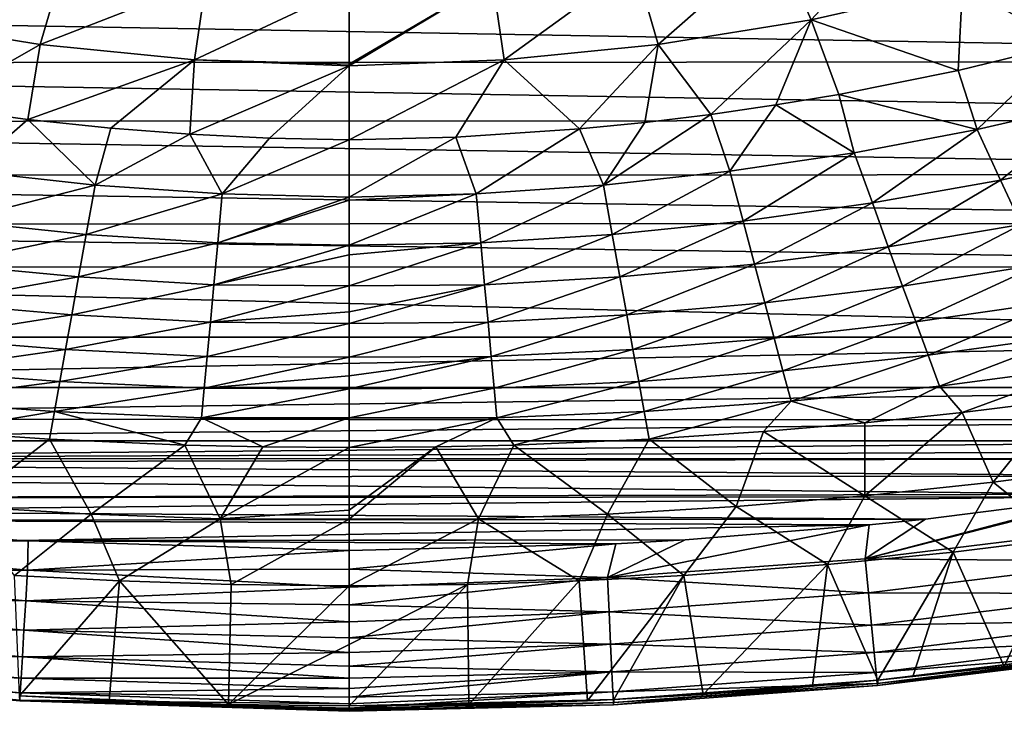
# Model space of a CAD drawing. Header units: metres. Extents: x -26 to 26, y -167 to 32.
# Tile 4 of 237: x -3.01 to 5.99, y -166.65 to -160.32. Entities that reach past the tile are written whole.
import ezdxf

# ---------------------------------------------------------------- set-up
doc = ezdxf.new("R2010")
doc.units = ezdxf.units.M
doc.layers.add('solid_12_411_043_XXX', color=7, linetype='CONTINUOUS')

msp = doc.modelspace()

# ---------------------------------------------------------------- linework, layer by layer
at = {"layer": 'solid_12_411_043_XXX'}
for points in [[(3.90339, -159.599915, 120.403755), (5.17599, -159.293365, 120.406731), (4.223139, -160.322296, 120.909378)], [(5.17599, -159.293365, 120.406731), (5.604068, -160.010162, 120.908348), (4.223139, -160.322296, 120.909378)], [(2.61246, -159.821442, 120.40094), (3.90339, -159.599915, 120.403755), (2.824986, -160.547958, 120.909393)], [(3.90339, -159.599915, 120.403755), (4.223139, -160.322296, 120.909378), (2.824986, -160.547958, 120.909393)], [(5.604068, -160.010162, 120.908348), (6.964792, -159.620514, 120.906464), (6.548599, -160.545883, 121.474243)], [(-2.824928, -160.547867, 120.909325), (-4.223043, -160.322159, 120.909271), (-2.612403, -159.821365, 120.400887)], [(-2.824928, -160.547867, 120.909325), (-2.612403, -159.821365, 120.400887), (-1.309413, -159.958572, 120.399536)], [(1.30945, -159.958618, 120.399559), (2.61246, -159.821442, 120.40094), (1.415546, -160.688217, 120.909485)], [(2.61246, -159.821442, 120.40094), (2.824986, -160.547958, 120.909393), (1.415546, -160.688217, 120.909485)], [(-1.41551, -160.688171, 120.909447), (-2.824928, -160.547867, 120.909325), (-1.309413, -159.958572, 120.399536)], [(-1.41551, -160.688171, 120.909447), (-1.309413, -159.958572, 120.399536), (0.000014, -160.023956, 120.410576)], [(-1.41551, -160.688171, 120.909447), (0.000014, -160.023956, 120.410576), (0.000012, -160.727982, 120.901947)], [(1.30945, -159.958618, 120.399559), (1.415546, -160.688217, 120.909485), (0.000012, -160.743118, 120.913383)], [(1.30945, -159.958618, 120.399559), (0.000012, -160.743118, 120.913383), (0.000012, -160.727982, 120.901947)], [(0.000014, -160.023956, 120.410576), (1.30945, -159.958618, 120.399559), (0.000012, -160.727982, 120.901947)], [(4.223139, -160.322296, 120.909378), (5.604068, -160.010162, 120.908348), (5.565958, -160.785568, 121.477676)], [(5.604068, -160.010162, 120.908348), (6.548599, -160.545883, 121.474243), (5.565958, -160.785568, 121.477676)], [(-15.781157, -160.150558, 137.548279), (15.378854, -160.705658, 137.548279), (15.788014, -160.140472, 137.548279)], [(-15.781157, -160.150558, 137.548279), (-15.368429, -160.718964, 137.548279), (15.378854, -160.705658, 137.548279)], [(-2.824928, -160.547867, 120.909325), (-3.819312, -161.114609, 121.481194), (-4.223043, -160.322159, 120.909271)], [(2.824986, -160.547958, 120.909393), (4.223139, -160.322296, 120.909378), (3.30589, -161.187927, 121.482307)], [(4.223139, -160.322296, 120.909378), (3.897742, -161.102249, 121.481529), (3.30589, -161.187927, 121.482307)], [(4.223139, -160.322296, 120.909378), (4.475333, -161.005539, 121.480461), (3.897742, -161.102249, 121.481529)], [(4.223139, -160.322296, 120.909378), (5.565958, -160.785568, 121.477676), (4.475333, -161.005539, 121.480461)], [(-2.824928, -160.547867, 120.909325), (-2.939089, -161.234848, 121.482277), (-3.819312, -161.114609, 121.481194)], [(-1.41551, -160.688171, 120.909447), (-2.939089, -161.234848, 121.482277), (-2.824928, -160.547867, 120.909325)], [(1.415546, -160.688217, 120.909485), (2.824986, -160.547958, 120.909393), (2.10575, -161.321182, 121.483139)], [(2.824986, -160.547958, 120.909393), (2.703053, -161.261673, 121.482819), (2.10575, -161.321182, 121.483139)], [(2.824986, -160.547958, 120.909393), (3.30589, -161.187927, 121.482307), (2.703053, -161.261673, 121.482819)], [(5.738017, -161.326767, 122.03743), (5.565958, -160.785568, 121.477676), (6.548599, -160.545883, 121.474243)], [(6.852204, -161.070114, 122.025726), (5.738017, -161.326767, 122.03743), (6.548599, -160.545883, 121.474243)], [(-15.368429, -160.718964, 137.548279), (14.935404, -161.241211, 137.548279), (15.378854, -160.705658, 137.548279)], [(-15.368429, -160.718964, 137.548279), (-14.92339, -161.254868, 137.548279), (14.935404, -161.241211, 137.548279)], [(-1.41551, -160.688171, 120.909447), (-2.179924, -161.31459, 121.482864), (-2.939089, -161.234848, 121.482277)], [(-1.41551, -160.688171, 120.909447), (-1.458142, -161.370239, 121.483521), (-2.179924, -161.31459, 121.482864)], [(-1.41551, -160.688171, 120.909447), (0.000012, -160.743118, 120.913383), (-1.458142, -161.370239, 121.483521)], [(0.000012, -160.743118, 120.913383), (-0.728182, -161.406586, 121.484657), (-1.458142, -161.370239, 121.483521)], [(-1.41551, -160.688171, 120.909447), (0.000012, -160.727982, 120.901947), (0.000012, -160.743118, 120.913383)], [(0.000012, -160.743118, 120.913383), (0.000024, -161.41951, 121.485252), (-0.728182, -161.406586, 121.484657)], [(0.000012, -160.743118, 120.913383), (1.415546, -160.688217, 120.909485), (0.000024, -161.41951, 121.485252)], [(1.415546, -160.688217, 120.909485), (0.97366, -161.396347, 121.484283), (0.000024, -161.41951, 121.485252)], [(1.415546, -160.688217, 120.909485), (2.10575, -161.321182, 121.483139), (0.97366, -161.396347, 121.484283)], [(5.738017, -161.326767, 122.03743), (4.475333, -161.005539, 121.480461), (5.565958, -160.785568, 121.477676)], [(4.614476, -161.540131, 122.046684), (3.897742, -161.102249, 121.481529), (4.475333, -161.005539, 121.480461)], [(5.738017, -161.326767, 122.03743), (4.614476, -161.540131, 122.046684), (4.475333, -161.005539, 121.480461)], [(3.480088, -161.708939, 122.053085), (3.30589, -161.187927, 121.482307), (3.897742, -161.102249, 121.481529)], [(4.614476, -161.540131, 122.046684), (3.480088, -161.708939, 122.053085), (3.897742, -161.102249, 121.481529)], [(5.952798, -161.789597, 122.670326), (5.738017, -161.326767, 122.03743), (6.852204, -161.070114, 122.025726)], [(7.11623, -161.538956, 122.652016), (5.952798, -161.789597, 122.670326), (6.852204, -161.070114, 122.025726)], [(-3.480036, -161.708862, 122.052994), (-3.819312, -161.114609, 121.481194), (-2.939089, -161.234848, 121.482277)], [(2.323503, -161.835388, 122.056885), (2.703053, -161.261673, 121.482819), (3.30589, -161.187927, 121.482307)], [(3.480088, -161.708939, 122.053085), (2.323503, -161.835388, 122.056885), (3.30589, -161.187927, 121.482307)], [(-14.92339, -161.254868, 137.548279), (14.466991, -161.737305, 137.548279), (14.935404, -161.241211, 137.548279)], [(-14.92339, -161.254868, 137.548279), (-14.456619, -161.747665, 137.548279), (14.466991, -161.737305, 137.548279)], [(-2.323461, -161.835327, 122.056824), (-3.480036, -161.708862, 122.052994), (-2.939089, -161.234848, 121.482277)], [(-2.323461, -161.835327, 122.056824), (-2.939089, -161.234848, 121.482277), (-2.179924, -161.31459, 121.482864)], [(2.323503, -161.835388, 122.056885), (2.10575, -161.321182, 121.483139), (2.703053, -161.261673, 121.482819)], [(-2.323461, -161.835327, 122.056824), (-2.179924, -161.31459, 121.482864), (-1.458142, -161.370239, 121.483521)], [(-1.161079, -161.914612, 122.059174), (-2.323461, -161.835327, 122.056824), (-1.458142, -161.370239, 121.483521)], [(-1.161079, -161.914612, 122.059174), (-1.458142, -161.370239, 121.483521), (-0.728182, -161.406586, 121.484657)], [(1.161113, -161.914642, 122.059204), (0.97366, -161.396347, 121.484283), (2.10575, -161.321182, 121.483139)], [(2.323503, -161.835388, 122.056885), (1.161113, -161.914642, 122.059204), (2.10575, -161.321182, 121.483139)], [(4.781411, -161.99826, 122.684692), (4.614476, -161.540131, 122.046684), (5.738017, -161.326767, 122.03743)], [(5.952798, -161.789597, 122.670326), (4.781411, -161.99826, 122.684692), (5.738017, -161.326767, 122.03743)], [(-1.161079, -161.914612, 122.059174), (-0.728182, -161.406586, 121.484657), (0.000024, -161.41951, 121.485252)], [(0.000011, -161.94371, 122.060905), (-1.161079, -161.914612, 122.059174), (0.000024, -161.41951, 121.485252)], [(0.97366, -161.396347, 121.484283), (0.000011, -161.94371, 122.060905), (0.000024, -161.41951, 121.485252)], [(1.161113, -161.914642, 122.059204), (0.000011, -161.94371, 122.060905), (0.97366, -161.396347, 121.484283)], [(3.600783, -162.163132, 122.69487), (3.480088, -161.708939, 122.053085), (4.614476, -161.540131, 122.046684)], [(4.781411, -161.99826, 122.684692), (3.600783, -162.163132, 122.69487), (4.614476, -161.540131, 122.046684)], [(6.141452, -162.196289, 123.34935), (5.952798, -161.789597, 122.670326), (7.11623, -161.538956, 122.652016)], [(-3.600736, -162.163071, 122.694778), (-3.480036, -161.708862, 122.052994), (-2.323461, -161.835327, 122.056824)], [(2.40388, -162.285812, 122.701225), (2.323503, -161.835388, 122.056885), (3.480088, -161.708939, 122.053085)], [(3.600783, -162.163132, 122.69487), (2.40388, -162.285812, 122.701225), (3.480088, -161.708939, 122.053085)], [(-14.456619, -161.747665, 137.548279), (13.983458, -162.185944, 137.548279), (14.466991, -161.737305, 137.548279)], [(-14.456619, -161.747665, 137.548279), (-13.97545, -162.192871, 137.548279), (13.983458, -162.185944, 137.548279)], [(4.927265, -162.398438, 123.365891), (4.781411, -161.99826, 122.684692), (5.952798, -161.789597, 122.670326)], [(6.141452, -162.196289, 123.34935), (4.927265, -162.398438, 123.365891), (5.952798, -161.789597, 122.670326)], [(-2.403841, -162.285782, 122.701164), (-3.600736, -162.163071, 122.694778), (-2.323461, -161.835327, 122.056824)], [(-2.403841, -162.285782, 122.701164), (-2.323461, -161.835327, 122.056824), (-1.161079, -161.914612, 122.059174)], [(-1.201817, -162.362305, 122.704956), (-2.403841, -162.285782, 122.701164), (-1.161079, -161.914612, 122.059174)], [(-1.201817, -162.362305, 122.704956), (-1.161079, -161.914612, 122.059174), (0.000011, -161.94371, 122.060905)], [(1.161113, -161.914642, 122.059204), (0.000011, -161.972351, 122.097542), (0.000011, -161.94371, 122.060905)], [(1.161113, -161.914642, 122.059204), (0.000013, -162.383911, 122.697304), (0.000011, -161.972351, 122.097542)], [(1.201851, -162.36232, 122.704987), (0.000013, -162.383911, 122.697304), (1.161113, -161.914642, 122.059204)], [(1.201851, -162.36232, 122.704987), (1.161113, -161.914642, 122.059204), (2.323503, -161.835388, 122.056885)], [(2.40388, -162.285812, 122.701225), (1.201851, -162.36232, 122.704987), (2.323503, -161.835388, 122.056885)], [(-1.201817, -162.362305, 122.704956), (0.000011, -161.94371, 122.060905), (0.000011, -161.972351, 122.097542)], [(0.000013, -162.383911, 122.697304), (-1.201817, -162.362305, 122.704956), (0.000011, -161.972351, 122.097542)], [(3.705638, -162.557495, 123.377846), (3.600783, -162.163132, 122.69487), (4.781411, -161.99826, 122.684692)], [(4.927265, -162.398438, 123.365891), (3.705638, -162.557495, 123.377846), (4.781411, -161.99826, 122.684692)], [(-3.705595, -162.557449, 123.377769), (-3.600736, -162.163071, 122.694778), (-2.403841, -162.285782, 122.701164)], [(2.473707, -162.6745, 123.385826), (2.40388, -162.285812, 122.701225), (3.600783, -162.163132, 122.69487)], [(3.705638, -162.557495, 123.377846), (2.473707, -162.6745, 123.385826), (3.600783, -162.163132, 122.69487)], [(-13.97545, -162.192871, 137.548279), (13.494176, -162.582123, 137.548279), (13.983458, -162.185944, 137.548279)], [(-13.97545, -162.192871, 137.548279), (-13.488328, -162.586487, 137.548279), (13.494176, -162.582123, 137.548279)], [(5.058289, -162.757675, 124.072762), (4.927265, -162.398438, 123.365891), (6.141452, -162.196289, 123.34935)], [(6.311348, -162.562363, 124.056335), (5.058289, -162.757675, 124.072762), (6.141452, -162.196289, 123.34935)], [(-2.47367, -162.674469, 123.385773), (-3.705595, -162.557449, 123.377769), (-2.403841, -162.285782, 122.701164)], [(-2.47367, -162.674469, 123.385773), (-2.403841, -162.285782, 122.701164), (-1.201817, -162.362305, 122.704956)], [(-1.237296, -162.74678, 123.390717), (-2.47367, -162.674469, 123.385773), (-1.201817, -162.362305, 122.704956)], [(-1.237296, -162.74678, 123.390717), (-1.201817, -162.362305, 122.704956), (0.000013, -162.383911, 122.697304)], [(1.201851, -162.36232, 122.704987), (0.000014, -162.472626, 122.845039), (0.000013, -162.383911, 122.697304)], [(1.201851, -162.36232, 122.704987), (0.000015, -162.755554, 123.36026), (0.000014, -162.472626, 122.845039)], [(1.23733, -162.746796, 123.390739), (0.000015, -162.755554, 123.36026), (1.201851, -162.36232, 122.704987)], [(1.23733, -162.746796, 123.390739), (1.201851, -162.36232, 122.704987), (2.40388, -162.285812, 122.701225)], [(2.473707, -162.6745, 123.385826), (1.23733, -162.746796, 123.390739), (2.40388, -162.285812, 122.701225)], [(-1.237296, -162.74678, 123.390717), (0.000013, -162.383911, 122.697304), (0.000014, -162.472626, 122.845039)], [(3.799503, -162.910416, 124.084885), (3.705638, -162.557495, 123.377846), (4.927265, -162.398438, 123.365891)], [(5.058289, -162.757675, 124.072762), (3.799503, -162.910416, 124.084885), (4.927265, -162.398438, 123.365891)], [(0.000015, -162.755554, 123.36026), (-1.237296, -162.74678, 123.390717), (0.000014, -162.472626, 122.845039)], [(-13.488328, -162.586487, 137.548279), (12.510643, -163.22406, 137.548279), (13.494176, -162.582123, 137.548279)], [(-13.488328, -162.586487, 137.548279), (-12.509404, -163.224731, 137.548279), (12.510643, -163.22406, 137.548279)], [(-3.799463, -162.910385, 124.084816), (-3.705595, -162.557449, 123.377769), (-2.47367, -162.674469, 123.385773)], [(2.536281, -163.021118, 124.093498), (2.473707, -162.6745, 123.385826), (3.705638, -162.557495, 123.377846)], [(3.799503, -162.910416, 124.084885), (2.536281, -163.021118, 124.093498), (3.705638, -162.557495, 123.377846)], [(5.17863, -163.086655, 124.795837), (5.058289, -162.757675, 124.072762), (6.311348, -162.562363, 124.056335)], [(6.467798, -162.897903, 124.780998), (5.17863, -163.086655, 124.795837), (6.311348, -162.562363, 124.056335)], [(-2.536245, -163.021103, 124.09346), (-3.799463, -162.910385, 124.084816), (-2.47367, -162.674469, 123.385773)], [(-2.536245, -163.021103, 124.09346), (-2.47367, -162.674469, 123.385773), (-1.237296, -162.74678, 123.390717)], [(1.269212, -163.088699, 124.099068), (1.23733, -162.746796, 123.390739), (2.473707, -162.6745, 123.385826)], [(2.536281, -163.021118, 124.093498), (1.269212, -163.088699, 124.099068), (2.473707, -162.6745, 123.385826)], [(-1.269179, -163.088699, 124.099045), (-2.536245, -163.021103, 124.09346), (-1.237296, -162.74678, 123.390717)], [(-1.269179, -163.088699, 124.099045), (-1.237296, -162.74678, 123.390717), (0.000015, -162.755554, 123.36026)], [(-1.269179, -163.088699, 124.099045), (0.000015, -162.755554, 123.36026), (0.000016, -162.993423, 123.843666)], [(1.23733, -162.746796, 123.390739), (0.000016, -162.993423, 123.843666), (0.000015, -162.755554, 123.36026)], [(1.23733, -162.746796, 123.390739), (0.000017, -163.099548, 124.07338), (0.000016, -162.993423, 123.843666)], [(1.269212, -163.088699, 124.099068), (0.000017, -163.099548, 124.07338), (1.23733, -162.746796, 123.390739)], [(3.885307, -163.233307, 124.806992), (3.799503, -162.910416, 124.084885), (5.058289, -162.757675, 124.072762)], [(5.17863, -163.086655, 124.795837), (3.885307, -163.233307, 124.806992), (5.058289, -162.757675, 124.072762)], [(5.2908, -163.391312, 125.531303), (5.17863, -163.086655, 124.795837), (6.467798, -162.897903, 124.780998)], [(6.614265, -163.208466, 125.519096), (5.2908, -163.391312, 125.531303), (6.467798, -162.897903, 124.780998)], [(-3.885269, -163.233292, 124.806938), (-3.799463, -162.910385, 124.084816), (-2.536245, -163.021103, 124.09346)], [(0.000017, -163.099548, 124.07338), (-1.269179, -163.088699, 124.099045), (0.000016, -162.993423, 123.843666)], [(2.593462, -163.337952, 124.815323), (2.536281, -163.021118, 124.093498), (3.799503, -162.910416, 124.084885)], [(3.885307, -163.233307, 124.806992), (2.593462, -163.337952, 124.815323), (3.799503, -162.910416, 124.084885)], [(-2.593426, -163.337936, 124.815292), (-3.885269, -163.233292, 124.806938), (-2.536245, -163.021103, 124.09346)], [(-2.593426, -163.337936, 124.815292), (-2.536245, -163.021103, 124.09346), (-1.269179, -163.088699, 124.099045)], [(1.298398, -163.401047, 124.820892), (1.269212, -163.088699, 124.099068), (2.536281, -163.021118, 124.093498)], [(2.593462, -163.337952, 124.815323), (1.298398, -163.401047, 124.820892), (2.536281, -163.021118, 124.093498)], [(-1.298365, -163.401031, 124.820869), (-2.593426, -163.337936, 124.815292), (-1.269179, -163.088699, 124.099045)], [(-1.298365, -163.401031, 124.820869), (-1.269179, -163.088699, 124.099045), (0.000017, -163.099548, 124.07338)], [(-1.298365, -163.401031, 124.820869), (0.000017, -163.099548, 124.07338), (0.000018, -163.406799, 124.784592)], [(1.269212, -163.088699, 124.099068), (0.000018, -163.406799, 124.784592), (0.000017, -163.099548, 124.07338)], [(1.298398, -163.401047, 124.820892), (0.000018, -163.406799, 124.784592), (1.269212, -163.088699, 124.099068)], [(3.964628, -163.532608, 125.540627), (3.885307, -163.233307, 124.806992), (5.17863, -163.086655, 124.795837)], [(5.2908, -163.391312, 125.531303), (3.964628, -163.532608, 125.540627), (5.17863, -163.086655, 124.795837)], [(-12.509404, -163.224731, 137.548279), (-11.524934, -163.685471, 137.548279), (12.510643, -163.22406, 137.548279)], [(11.524964, -163.685471, 137.548279), (12.510643, -163.22406, 137.548279), (-11.524934, -163.685471, 137.548279)], [(-3.964592, -163.532593, 125.540596), (-3.885269, -163.233292, 124.806938), (-2.593426, -163.337936, 124.815292)], [(2.646147, -163.632141, 125.547745), (2.593462, -163.337952, 124.815323), (3.885307, -163.233307, 124.806992)], [(3.964628, -163.532608, 125.540627), (2.646147, -163.632141, 125.547745), (3.885307, -163.233307, 124.806992)], [(5.395361, -163.672546, 126.276192), (5.2908, -163.391312, 125.531303), (6.614265, -163.208466, 125.519096)], [(6.751486, -163.494476, 126.267921), (5.395361, -163.672546, 126.276192), (6.614265, -163.208466, 125.519096)], [(-2.646113, -163.632141, 125.547722), (-3.964592, -163.532593, 125.540596), (-2.593426, -163.337936, 124.815292)], [(-2.646113, -163.632141, 125.547722), (-2.593426, -163.337936, 124.815292), (-1.298365, -163.401031, 124.820869)], [(1.325293, -163.691605, 125.552536), (1.298398, -163.401047, 124.820892), (2.593462, -163.337952, 124.815323)], [(2.646147, -163.632141, 125.547745), (1.325293, -163.691605, 125.552536), (2.593462, -163.337952, 124.815323)], [(-1.32526, -163.691605, 125.552521), (-2.646113, -163.632141, 125.547722), (-1.298365, -163.401031, 124.820869)], [(-1.32526, -163.691605, 125.552521), (-1.298365, -163.401031, 124.820869), (0.000018, -163.406799, 124.784592)], [(-1.32526, -163.691605, 125.552521), (0.000018, -163.406799, 124.784592), (0.000019, -163.579544, 125.213043)], [(1.298398, -163.401047, 124.820892), (0.000019, -163.579544, 125.213043), (0.000018, -163.406799, 124.784592)], [(1.298398, -163.401047, 124.820892), (0.00002, -163.698975, 125.520859), (0.000019, -163.579544, 125.213043)], [(1.325293, -163.691605, 125.552536), (0.00002, -163.698975, 125.520859), (1.298398, -163.401047, 124.820892)], [(4.037795, -163.80983, 126.28257), (3.964628, -163.532608, 125.540627), (5.2908, -163.391312, 125.531303)], [(5.395361, -163.672546, 126.276192), (4.037795, -163.80983, 126.28257), (5.2908, -163.391312, 125.531303)], [(-2.646113, -163.632141, 125.547722), (-4.037761, -163.80983, 126.282547), (-3.964592, -163.532593, 125.540596)], [(2.6945, -163.905991, 126.287361), (2.646147, -163.632141, 125.547745), (3.964628, -163.532608, 125.540627)], [(4.037795, -163.80983, 126.28257), (2.6945, -163.905991, 126.287361), (3.964628, -163.532608, 125.540627)], [(5.602705, -163.915649, 127.03054), (5.395361, -163.672546, 126.276192), (6.751486, -163.494476, 126.267921)], [(6.490108, -163.80603, 127.029053), (5.602705, -163.915649, 127.03054), (6.751486, -163.494476, 126.267921)], [(0.00002, -163.698975, 125.520859), (-1.32526, -163.691605, 125.552521), (0.000019, -163.579544, 125.213043)], [(11.524964, -163.685471, 137.548279), (-11.524934, -163.685471, 137.548279), (-10.638603, -163.974152, 137.548279)], [(10.614791, -163.980621, 137.548279), (11.524964, -163.685471, 137.548279), (-10.638603, -163.974152, 137.548279)], [(-2.646113, -163.632141, 125.547722), (-2.694467, -163.905991, 126.287346), (-4.037761, -163.80983, 126.282547)], [(-1.32526, -163.691605, 125.552521), (-2.694467, -163.905991, 126.287346), (-2.646113, -163.632141, 125.547722)], [(-1.32526, -163.691605, 125.552521), (-1.349925, -163.963348, 126.290512), (-2.694467, -163.905991, 126.287346)], [(0.00002, -163.698975, 125.520859), (-1.349925, -163.963348, 126.290512), (-1.32526, -163.691605, 125.552521)], [(0.00002, -163.698975, 125.520859), (0.000021, -163.963303, 126.23703), (-1.349925, -163.963348, 126.290512)], [(1.325293, -163.691605, 125.552536), (0.000021, -163.963303, 126.23703), (0.00002, -163.698975, 125.520859)], [(1.349958, -163.963348, 126.290512), (0.000021, -163.963303, 126.23703), (1.325293, -163.691605, 125.552536)], [(1.349958, -163.963348, 126.290512), (1.325293, -163.691605, 125.552536), (2.646147, -163.632141, 125.547745)], [(2.6945, -163.905991, 126.287361), (1.349958, -163.963348, 126.290512), (2.646147, -163.632141, 125.547745)], [(4.713801, -164.008957, 127.031807), (4.037795, -163.80983, 126.28257), (5.395361, -163.672546, 126.276192)], [(5.602705, -163.915649, 127.03054), (4.713801, -164.008957, 127.031807), (5.395361, -163.672546, 126.276192)], [(-3.783375, -164.089203, 127.032898), (-4.037761, -163.80983, 126.282547), (-2.694467, -163.905991, 126.287346)], [(2.741451, -164.158203, 127.033836), (2.6945, -163.905991, 126.287361), (4.037795, -163.80983, 126.28257)], [(3.786184, -164.088989, 127.03289), (2.741451, -164.158203, 127.033836), (4.037795, -163.80983, 126.28257)], [(4.713801, -164.008957, 127.031807), (3.786184, -164.088989, 127.03289), (4.037795, -163.80983, 126.28257)], [(5.887001, -164.551392, 129.352905), (5.602705, -163.915649, 127.03054), (6.490108, -163.80603, 127.029053)], [(7.056796, -164.398178, 129.340195), (5.887001, -164.551392, 129.352905), (6.490108, -163.80603, 127.029053)], [(10.614791, -163.980621, 137.548279), (-10.638603, -163.974152, 137.548279), (-9.800021, -164.171982, 137.548279)], [(9.799069, -164.172211, 137.548279), (10.614791, -163.980621, 137.548279), (-9.800021, -164.171982, 137.548279)], [(-2.739289, -164.158325, 127.033836), (-3.783375, -164.089203, 127.032898), (-2.694467, -163.905991, 126.287346)], [(-1.504252, -164.211533, 127.034561), (-2.739289, -164.158325, 127.033836), (-2.694467, -163.905991, 126.287346)], [(-1.504252, -164.211533, 127.034561), (-2.694467, -163.905991, 126.287346), (-1.349925, -163.963348, 126.290512)], [(-0.789083, -164.228226, 127.03479), (-1.504252, -164.211533, 127.034561), (-1.349925, -163.963348, 126.290512)], [(-0.789083, -164.228226, 127.03479), (-1.349925, -163.963348, 126.290512), (0.000021, -163.963303, 126.23703)], [(-0.789083, -164.228226, 127.03479), (0.000021, -163.963303, 126.23703), (0.000011, -164.23468, 127.034874)], [(1.349958, -163.963348, 126.290512), (0.000011, -164.23468, 127.034874), (0.000021, -163.963303, 126.23703)], [(0.789813, -164.22821, 127.03479), (0.000011, -164.23468, 127.034874), (1.349958, -163.963348, 126.290512)], [(1.505554, -164.211487, 127.034561), (0.789813, -164.22821, 127.03479), (1.349958, -163.963348, 126.290512)], [(1.505554, -164.211487, 127.034561), (1.349958, -163.963348, 126.290512), (2.6945, -163.905991, 126.287361)], [(2.741451, -164.158203, 127.033836), (1.505554, -164.211487, 127.034561), (2.6945, -163.905991, 126.287361)], [(4.713462, -164.676682, 129.363312), (4.713801, -164.008957, 127.031807), (5.602705, -163.915649, 127.03054)], [(5.887001, -164.551392, 129.352905), (4.713462, -164.676682, 129.363312), (5.602705, -163.915649, 127.03054)], [(4.713462, -164.676682, 129.363312), (3.786184, -164.088989, 127.03289), (4.713801, -164.008957, 127.031807)], [(-3.537362, -164.774139, 129.371399), (-3.783375, -164.089203, 127.032898), (-2.739289, -164.158325, 127.033836)], [(-3.537362, -164.774139, 129.371399), (-2.739289, -164.158325, 127.033836), (-2.359297, -164.843918, 129.377197)], [(-2.359297, -164.843918, 129.377197), (-2.739289, -164.158325, 127.033836), (-1.504252, -164.211533, 127.034561)], [(2.359335, -164.843918, 129.377197), (1.505554, -164.211487, 127.034561), (2.741451, -164.158203, 127.033836)], [(3.537399, -164.774139, 129.371399), (2.359335, -164.843918, 129.377197), (2.741451, -164.158203, 127.033836)], [(3.537399, -164.774139, 129.371399), (2.741451, -164.158203, 127.033836), (3.786184, -164.088989, 127.03289)], [(4.713462, -164.676682, 129.363312), (3.537399, -164.774139, 129.371399), (3.786184, -164.088989, 127.03289)], [(9.799069, -164.172211, 137.548279), (-9.800021, -164.171982, 137.548279), (-8.963675, -164.337814, 137.548279)], [(9.328008, -164.267578, 137.548279), (9.799069, -164.172211, 137.548279), (-8.963675, -164.337814, 137.548279)], [(-2.359297, -164.843918, 129.377197), (-1.504252, -164.211533, 127.034561), (-1.179822, -164.885864, 129.380692)], [(-1.179822, -164.885864, 129.380692), (-1.504252, -164.211533, 127.034561), (-0.789083, -164.228226, 127.03479)], [(-1.179822, -164.885864, 129.380692), (-0.789083, -164.228226, 127.03479), (0.000011, -164.23468, 127.034874)], [(0.00003, -164.807343, 129.031631), (-1.179822, -164.885864, 129.380692), (0.000011, -164.23468, 127.034874)], [(0.789813, -164.22821, 127.03479), (0.00003, -164.807343, 129.031631), (0.000011, -164.23468, 127.034874)], [(0.789813, -164.22821, 127.03479), (0.000025, -164.889252, 129.341278), (0.00003, -164.807343, 129.031631)], [(1.179862, -164.885864, 129.380692), (0.000025, -164.889252, 129.341278), (0.789813, -164.22821, 127.03479)], [(1.179862, -164.885864, 129.380692), (0.789813, -164.22821, 127.03479), (1.505554, -164.211487, 127.034561)], [(2.359335, -164.843918, 129.377197), (1.179862, -164.885864, 129.380692), (1.505554, -164.211487, 127.034561)], [(8.986267, -164.333542, 137.548279), (9.328008, -164.267578, 137.548279), (-8.963675, -164.337814, 137.548279)], [(8.986267, -164.333542, 137.548279), (-8.963675, -164.337814, 137.548279), (-8.763695, -164.375153, 137.548279)], [(8.083529, -164.495682, 137.548279), (8.986267, -164.333542, 137.548279), (-8.763695, -164.375153, 137.548279)], [(8.083529, -164.495682, 137.548279), (-8.763695, -164.375153, 137.548279), (-8.038747, -164.503265, 137.548279)], [(6.526188, -165.067688, 131.584335), (5.887001, -164.551392, 129.352905), (7.056796, -164.398178, 129.340195)], [(7.033753, -164.662094, 137.548279), (8.083529, -164.495682, 137.548279), (-8.038747, -164.503265, 137.548279)], [(7.033753, -164.662094, 137.548279), (-8.038747, -164.503265, 137.548279), (-6.806214, -164.695007, 137.548279)], [(5.520479, -165.190506, 131.591019), (4.713462, -164.676682, 129.363312), (5.887001, -164.551392, 129.352905)], [(6.526188, -165.067688, 131.584335), (5.520479, -165.190506, 131.591019), (5.887001, -164.551392, 129.352905)], [(6.873302, -164.685425, 137.548279), (7.033753, -164.662094, 137.548279), (-6.806214, -164.695007, 137.548279)], [(6.873302, -164.685425, 137.548279), (-6.806214, -164.695007, 137.548279), (-5.901788, -164.815033, 137.548279)], [(5.267539, -164.888947, 137.548279), (6.873302, -164.685425, 137.548279), (-5.901788, -164.815033, 137.548279)], [(4.370066, -165.305481, 131.597275), (3.537399, -164.774139, 129.371399), (4.713462, -164.676682, 129.363312)], [(5.520479, -165.190506, 131.591019), (4.370066, -165.305481, 131.597275), (4.713462, -164.676682, 129.363312)], [(4.714989, -165.251022, 137.516678), (7.033753, -164.662094, 137.548279), (6.873302, -164.685425, 137.548279)], [(4.714989, -165.251022, 137.516678), (7.05971, -164.964447, 137.516724), (7.033753, -164.662094, 137.548279)], [(4.714989, -165.251022, 137.516678), (6.873302, -164.685425, 137.548279), (5.267539, -164.888947, 137.548279)], [(-3.059304, -165.403732, 131.602615), (-3.537362, -164.774139, 129.371399), (-2.359297, -164.843918, 129.377197)], [(3.059345, -165.403732, 131.602615), (2.359335, -164.843918, 129.377197), (3.537399, -164.774139, 129.371399)], [(4.370066, -165.305481, 131.597275), (3.059345, -165.403732, 131.602615), (3.537399, -164.774139, 129.371399)], [(5.267539, -164.888947, 137.548279), (-5.901788, -164.815033, 137.548279), (-5.182538, -164.898178, 137.548279)], [(-2.100844, -165.453629, 131.605331), (-3.059304, -165.403732, 131.602615), (-2.359297, -164.843918, 129.377197)], [(-2.100844, -165.453629, 131.605331), (-2.359297, -164.843918, 129.377197), (-1.179822, -164.885864, 129.380692)], [(0.00003, -164.807343, 129.031631), (0.000025, -164.889252, 129.341278), (-1.179822, -164.885864, 129.380692)], [(2.100884, -165.453629, 131.605331), (1.179862, -164.885864, 129.380692), (2.359335, -164.843918, 129.377197)], [(3.059345, -165.403732, 131.602615), (2.100884, -165.453629, 131.605331), (2.359335, -164.843918, 129.377197)], [(-5.182538, -164.898178, 137.548279), (-5.878428, -165.088409, 137.52356), (-3.002043, -165.083832, 137.548279)], [(4.751057, -164.942917, 137.548279), (5.267539, -164.888947, 137.548279), (-5.182538, -164.898178, 137.548279)], [(4.751057, -164.942917, 137.548279), (-5.182538, -164.898178, 137.548279), (-3.002043, -165.083832, 137.548279)], [(3.069867, -165.079636, 137.548279), (4.751057, -164.942917, 137.548279), (-3.002043, -165.083832, 137.548279)], [(-1.080062, -165.486389, 131.607117), (-2.100844, -165.453629, 131.605331), (-1.179822, -164.885864, 129.380692)], [(-1.080062, -165.486389, 131.607117), (-1.179822, -164.885864, 129.380692), (0.000025, -164.889252, 129.341278)], [(-1.080062, -165.486389, 131.607117), (0.000025, -164.889252, 129.341278), (0.000068, -165.498245, 131.607773)], [(1.179862, -164.885864, 129.380692), (0.000068, -165.498245, 131.607773), (0.000025, -164.889252, 129.341278)], [(1.08009, -165.486389, 131.607117), (0.000068, -165.498245, 131.607773), (1.179862, -164.885864, 129.380692)], [(2.100884, -165.453629, 131.605331), (1.08009, -165.486389, 131.607117), (1.179862, -164.885864, 129.380692)], [(2.359114, -165.423386, 137.516647), (4.751057, -164.942917, 137.548279), (3.069867, -165.079636, 137.548279)], [(2.359114, -165.423386, 137.516647), (4.714989, -165.251022, 137.516678), (4.751057, -164.942917, 137.548279)], [(4.714989, -165.251022, 137.516678), (5.267539, -164.888947, 137.548279), (4.751057, -164.942917, 137.548279)], [(4.714989, -165.251022, 137.516678), (7.105162, -165.274094, 137.41304), (7.05971, -164.964447, 137.516724)], [(-5.878428, -165.088409, 137.52356), (-5.91215, -165.364807, 137.442749), (-2.940223, -165.356888, 137.523514)], [(-5.878428, -165.088409, 137.52356), (-2.935546, -165.087936, 137.548279), (-3.002043, -165.083832, 137.548279)], [(-5.878428, -165.088409, 137.52356), (-2.940223, -165.356888, 137.523514), (-2.935546, -165.087936, 137.548279)], [(3.069867, -165.079636, 137.548279), (-3.002043, -165.083832, 137.548279), (-2.935546, -165.087936, 137.548279)], [(-2.935546, -165.087936, 137.548279), (-2.940223, -165.356888, 137.523514), (0.000014, -165.177567, 137.548279)], [(2.436327, -165.115997, 137.548279), (3.069867, -165.079636, 137.548279), (-2.935546, -165.087936, 137.548279)], [(2.436327, -165.115997, 137.548279), (-2.935546, -165.087936, 137.548279), (0.000014, -165.177567, 137.548279)], [(2.436327, -165.115997, 137.548279), (0.000014, -165.177567, 137.548279), (0.000014, -165.345673, 137.538635)], [(2.359114, -165.423386, 137.516647), (2.436327, -165.115997, 137.548279), (0.000014, -165.345673, 137.538635)], [(2.359114, -165.423386, 137.516647), (3.069867, -165.079636, 137.548279), (2.436327, -165.115997, 137.548279)], [(5.986918, -166.235443, 135.698944), (5.520479, -165.190506, 131.591019), (6.526188, -165.067688, 131.584335)], [(7.106841, -166.086868, 135.699768), (5.986918, -166.235443, 135.698944), (6.526188, -165.067688, 131.584335)], [(-2.940223, -165.356888, 137.523514), (0.000014, -165.345673, 137.538635), (0.000014, -165.177567, 137.548279)], [(4.832863, -166.361694, 135.698227), (4.370066, -165.305481, 131.597275), (5.520479, -165.190506, 131.591019)], [(5.150745, -166.329636, 135.69841), (4.832863, -166.361694, 135.698227), (5.520479, -165.190506, 131.591019)], [(5.986918, -166.235443, 135.698944), (5.150745, -166.329636, 135.69841), (5.520479, -165.190506, 131.591019)], [(2.359114, -165.423386, 137.516647), (4.745403, -165.562729, 137.412827), (4.714989, -165.251022, 137.516678)], [(3.234276, -166.491791, 135.697479), (3.059345, -165.403732, 131.602615), (4.370066, -165.305481, 131.597275)], [(4.235241, -166.416397, 135.697922), (3.234276, -166.491791, 135.697479), (4.370066, -165.305481, 131.597275)], [(4.832863, -166.361694, 135.698227), (4.235241, -166.416397, 135.697922), (4.370066, -165.305481, 131.597275)], [(4.714989, -165.251022, 137.516678), (4.745403, -165.562729, 137.412827), (7.105162, -165.274094, 137.41304)], [(4.745403, -165.562729, 137.412827), (7.148326, -165.568161, 137.230286), (7.105162, -165.274094, 137.41304)], [(-5.91215, -165.364807, 137.442749), (-5.94497, -165.633804, 137.299713), (-2.957127, -165.63501, 137.442596)], [(-5.91215, -165.364807, 137.442749), (-2.957127, -165.63501, 137.442596), (-2.940223, -165.356888, 137.523514)], [(-3.014857, -166.505615, 135.697403), (-3.059304, -165.403732, 131.602615), (-2.100844, -165.453629, 131.605331)], [(-2.940223, -165.356888, 137.523514), (-2.957127, -165.63501, 137.442596), (0.000014, -165.511597, 137.509827)], [(-2.940223, -165.356888, 137.523514), (0.000014, -165.511597, 137.509827), (0.000014, -165.345673, 137.538635)], [(2.359114, -165.423386, 137.516647), (0.000014, -165.345673, 137.538635), (0.000014, -165.511597, 137.509827)], [(2.359114, -165.423386, 137.516647), (0.000014, -165.511597, 137.509827), (0.000014, -165.673019, 137.462265)], [(2.359114, -165.423386, 137.516647), (0.000014, -165.673019, 137.462265), (2.374363, -165.736343, 137.412704)], [(2.176817, -166.549469, 135.697159), (2.100884, -165.453629, 131.605331), (3.059345, -165.403732, 131.602615)], [(2.418209, -166.538284, 135.69722), (2.176817, -166.549469, 135.697159), (3.059345, -165.403732, 131.602615)], [(2.359114, -165.423386, 137.516647), (2.374363, -165.736343, 137.412704), (4.745403, -165.562729, 137.412827)], [(3.234276, -166.491791, 135.697479), (2.418209, -166.538284, 135.69722), (3.059345, -165.403732, 131.602615)], [(-2.193406, -166.548737, 135.697159), (-3.014857, -166.505615, 135.697403), (-2.100844, -165.453629, 131.605331)], [(-2.957127, -165.63501, 137.442596), (0.000014, -165.673019, 137.462265), (0.000014, -165.511597, 137.509827)], [(-1.105211, -166.584915, 135.69696), (-2.193406, -166.548737, 135.697159), (-2.100844, -165.453629, 131.605331)], [(-1.105211, -166.584915, 135.69696), (-2.100844, -165.453629, 131.605331), (-1.080062, -165.486389, 131.607117)], [(-1.105211, -166.584915, 135.69696), (-1.080062, -165.486389, 131.607117), (0.000068, -165.498245, 131.607773)], [(-1.105211, -166.584915, 135.69696), (0.000068, -165.498245, 131.607773), (-0.000002, -166.035172, 133.596756)], [(1.08009, -165.486389, 131.607117), (-0.000002, -166.035172, 133.596756), (0.000068, -165.498245, 131.607773)], [(1.08009, -165.486389, 131.607117), (0.000028, -166.597229, 135.696884), (-0.000002, -166.035172, 133.596756)], [(1.092085, -166.585205, 135.69696), (0.000028, -166.597229, 135.696884), (1.08009, -165.486389, 131.607117)], [(1.092085, -166.585205, 135.69696), (1.08009, -165.486389, 131.607117), (2.100884, -165.453629, 131.605331)], [(2.176817, -166.549469, 135.697159), (1.092085, -166.585205, 135.69696), (2.100884, -165.453629, 131.605331)], [(2.374363, -165.736343, 137.412704), (4.774281, -165.858704, 137.229813), (4.745403, -165.562729, 137.412827)], [(4.745403, -165.562729, 137.412827), (4.774281, -165.858704, 137.229813), (7.148326, -165.568161, 137.230286)], [(4.774281, -165.858704, 137.229813), (7.184959, -165.817734, 136.974304), (7.148326, -165.568161, 137.230286)], [(-5.94497, -165.633804, 137.299713), (-5.974403, -165.875031, 137.095779), (-2.973577, -165.90567, 137.299362)], [(-5.94497, -165.633804, 137.299713), (-2.973577, -165.90567, 137.299362), (-2.957127, -165.63501, 137.442596)], [(-2.957127, -165.63501, 137.442596), (-2.973577, -165.90567, 137.299362), (0.000014, -165.827988, 137.396561)], [(-2.957127, -165.63501, 137.442596), (0.000014, -165.827988, 137.396561), (0.000014, -165.673019, 137.462265)], [(2.374363, -165.736343, 137.412704), (0.000014, -165.673019, 137.462265), (0.000014, -165.827988, 137.396561)], [(2.374363, -165.736343, 137.412704), (0.000014, -165.827988, 137.396561), (0.000014, -165.974426, 137.313553)], [(2.374363, -165.736343, 137.412704), (0.000014, -165.974426, 137.313553), (2.388839, -166.033463, 137.229507)], [(2.374363, -165.736343, 137.412704), (2.388839, -166.033463, 137.229507), (4.774281, -165.858704, 137.229813)], [(-2.973577, -165.90567, 137.299362), (0.000014, -165.974426, 137.313553), (0.000014, -165.827988, 137.396561)], [(2.388839, -166.033463, 137.229507), (4.798779, -166.109787, 136.973465), (4.774281, -165.858704, 137.229813)], [(4.774281, -165.858704, 137.229813), (4.798779, -166.109787, 136.973465), (7.184959, -165.817734, 136.974304)], [(4.798779, -166.109787, 136.973465), (7.211479, -165.998413, 136.664703), (7.184959, -165.817734, 136.974304)], [(-5.974403, -165.875031, 137.095779), (-5.998091, -166.069199, 136.841171), (-2.988325, -166.148315, 137.095139)], [(-5.974403, -165.875031, 137.095779), (-2.988325, -166.148315, 137.095139), (-2.973577, -165.90567, 137.299362)], [(-2.973577, -165.90567, 137.299362), (-2.988325, -166.148315, 137.095139), (0.000014, -166.110428, 137.214355)], [(-2.973577, -165.90567, 137.299362), (0.000014, -166.110428, 137.214355), (0.000014, -165.974426, 137.313553)], [(-1.105211, -166.584915, 135.69696), (-0.000002, -166.035172, 133.596756), (0.000028, -166.597229, 135.696884)], [(2.388839, -166.033463, 137.229507), (0.000014, -165.974426, 137.313553), (0.000014, -166.110428, 137.214355)], [(2.388839, -166.033463, 137.229507), (0.000014, -166.110428, 137.214355), (0.000014, -166.234192, 137.100266)], [(2.388839, -166.033463, 137.229507), (0.000014, -166.234192, 137.100266), (2.401117, -166.285461, 136.972961)], [(2.388839, -166.033463, 137.229507), (2.401117, -166.285461, 136.972961), (4.798779, -166.109787, 136.973465)], [(4.798779, -166.109787, 136.973465), (4.8165, -166.291412, 136.663513), (7.211479, -165.998413, 136.664703)], [(4.8165, -166.291412, 136.663513), (7.22604, -166.09761, 136.330338), (7.211479, -165.998413, 136.664703)], [(-5.998091, -166.069199, 136.841171), (-6.014374, -166.202652, 136.553741), (-3.000189, -166.343506, 136.84024)], [(-5.998091, -166.069199, 136.841171), (-3.000189, -166.343506, 136.84024), (-2.988325, -166.148315, 137.095139)], [(-2.988325, -166.148315, 137.095139), (0.000014, -166.234192, 137.100266), (0.000014, -166.110428, 137.214355)], [(2.401117, -166.285461, 136.972961), (4.8165, -166.291412, 136.663513), (4.798779, -166.109787, 136.973465)], [(4.8165, -166.291412, 136.663513), (4.826211, -166.39093, 136.328888), (7.22604, -166.09761, 136.330338)], [(4.826211, -166.39093, 136.328888), (7.228907, -166.117142, 136.000992), (7.22604, -166.09761, 136.330338)], [(4.826211, -166.39093, 136.328888), (4.828095, -166.410248, 135.999374), (7.228907, -166.117142, 136.000992)], [(4.828095, -166.410248, 135.999374), (4.832863, -166.361694, 135.698227), (7.227942, -166.06926, 135.69986)], [(4.828095, -166.410248, 135.999374), (7.227942, -166.06926, 135.69986), (7.228907, -166.117142, 136.000992)], [(7.227942, -166.06926, 135.69986), (4.832863, -166.361694, 135.698227), (7.106841, -166.086868, 135.699768)], [(7.106841, -166.086868, 135.699768), (4.832863, -166.361694, 135.698227), (5.986918, -166.235443, 135.698944)], [(-6.014374, -166.202652, 136.553741), (-6.022653, -166.270508, 136.254929), (-3.008335, -166.477554, 136.552521)], [(-6.014374, -166.202652, 136.553741), (-3.008335, -166.477554, 136.552521), (-3.000189, -166.343506, 136.84024)], [(-2.988325, -166.148315, 137.095139), (-3.000189, -166.343506, 136.84024), (0.000014, -166.344086, 136.972778)], [(-2.988325, -166.148315, 137.095139), (0.000014, -166.344086, 136.972778), (0.000014, -166.234192, 137.100266)], [(2.401117, -166.285461, 136.972961), (0.000014, -166.234192, 137.100266), (0.000014, -166.344086, 136.972778)], [(-6.022653, -166.270508, 136.254929), (-6.023413, -166.276733, 135.964905), (-3.012468, -166.545547, 136.253494)], [(-6.023413, -166.276733, 135.964905), (-3.012831, -166.551514, 135.963379), (-3.012468, -166.545547, 136.253494)], [(-6.022653, -166.270508, 136.254929), (-3.012468, -166.545547, 136.253494), (-3.008335, -166.477554, 136.552521)], [(2.401117, -166.285461, 136.972961), (0.000014, -166.344086, 136.972778), (0.000014, -166.438705, 136.833542)], [(2.401117, -166.285461, 136.972961), (0.000014, -166.438705, 136.833542), (0.000014, -166.516785, 136.684433)], [(2.401117, -166.285461, 136.972961), (0.000014, -166.516785, 136.684433), (2.409994, -166.467651, 136.662781)], [(2.401117, -166.285461, 136.972961), (2.409994, -166.467651, 136.662781), (4.8165, -166.291412, 136.663513)], [(2.409994, -166.467651, 136.662781), (4.826211, -166.39093, 136.328888), (4.8165, -166.291412, 136.663513)], [(5.986918, -166.235443, 135.698944), (4.832863, -166.361694, 135.698227), (5.150745, -166.329636, 135.69841)], [(-3.000189, -166.343506, 136.84024), (-3.008335, -166.477554, 136.552521), (0.000014, -166.438705, 136.833542)], [(-3.000189, -166.343506, 136.84024), (0.000014, -166.438705, 136.833542), (0.000014, -166.344086, 136.972778)], [(2.409994, -166.467651, 136.662781), (2.414853, -166.567368, 136.327988), (4.826211, -166.39093, 136.328888)], [(2.414853, -166.567368, 136.327988), (4.828095, -166.410248, 135.999374), (4.826211, -166.39093, 136.328888)], [(2.414853, -166.567368, 136.327988), (2.415787, -166.586533, 135.998383), (4.828095, -166.410248, 135.999374)], [(2.415787, -166.586533, 135.998383), (2.418209, -166.538284, 135.69722), (4.832863, -166.361694, 135.698227)], [(2.415787, -166.586533, 135.998383), (4.832863, -166.361694, 135.698227), (4.828095, -166.410248, 135.999374)], [(4.832863, -166.361694, 135.698227), (2.418209, -166.538284, 135.69722), (4.235241, -166.416397, 135.697922)], [(-3.008335, -166.477554, 136.552521), (-3.012468, -166.545547, 136.253494), (0.000014, -166.577301, 136.527344)], [(-3.008335, -166.477554, 136.552521), (0.000014, -166.516785, 136.684433), (0.000014, -166.438705, 136.833542)], [(-3.008335, -166.477554, 136.552521), (0.000014, -166.577301, 136.527344), (0.000014, -166.516785, 136.684433)], [(2.409994, -166.467651, 136.662781), (0.000014, -166.516785, 136.684433), (0.000014, -166.577301, 136.527344)], [(2.409994, -166.467651, 136.662781), (0.000014, -166.577301, 136.527344), (0.000014, -166.619461, 136.364395)], [(2.409994, -166.467651, 136.662781), (0.000014, -166.619461, 136.364395), (2.414853, -166.567368, 136.327988)], [(4.235241, -166.416397, 135.697922), (2.418209, -166.538284, 135.69722), (3.234276, -166.491791, 135.697479)], [(0.000014, -166.631531, 135.86174), (-3.014857, -166.505615, 135.697403), (-2.193406, -166.548737, 135.697159)], [(-3.012831, -166.551514, 135.963379), (-3.014857, -166.505615, 135.697403), (0.000014, -166.631531, 135.86174)], [(-3.012468, -166.545547, 136.253494), (-3.012831, -166.551514, 135.963379), (0.000014, -166.642715, 136.197678)], [(-3.012831, -166.551514, 135.963379), (0.000014, -166.646759, 136.029434), (0.000014, -166.642715, 136.197678)], [(-3.012831, -166.551514, 135.963379), (0.000014, -166.631531, 135.86174), (0.000014, -166.646759, 136.029434)], [(-3.012468, -166.545547, 136.253494), (0.000014, -166.619461, 136.364395), (0.000014, -166.577301, 136.527344)], [(-3.012468, -166.545547, 136.253494), (0.000014, -166.642715, 136.197678), (0.000014, -166.619461, 136.364395)], [(0.000014, -166.631531, 135.86174), (-2.193406, -166.548737, 135.697159), (-1.105211, -166.584915, 135.69696)], [(0.000014, -166.631531, 135.86174), (-1.105211, -166.584915, 135.69696), (0.000028, -166.597229, 135.696884)], [(2.418209, -166.538284, 135.69722), (0.000014, -166.631531, 135.86174), (0.000028, -166.597229, 135.696884)], [(2.415787, -166.586533, 135.998383), (0.000014, -166.631531, 135.86174), (2.418209, -166.538284, 135.69722)], [(2.414853, -166.567368, 136.327988), (0.000014, -166.619461, 136.364395), (0.000014, -166.642715, 136.197678)], [(2.414853, -166.567368, 136.327988), (0.000014, -166.642715, 136.197678), (0.000014, -166.646759, 136.029434)], [(2.414853, -166.567368, 136.327988), (0.000014, -166.646759, 136.029434), (2.415787, -166.586533, 135.998383)], [(2.415787, -166.586533, 135.998383), (0.000014, -166.646759, 136.029434), (0.000014, -166.631531, 135.86174)], [(2.418209, -166.538284, 135.69722), (0.000028, -166.597229, 135.696884), (2.176817, -166.549469, 135.697159)], [(2.176817, -166.549469, 135.697159), (0.000028, -166.597229, 135.696884), (1.092085, -166.585205, 135.69696)]]:
    msp.add_3dface(points, dxfattribs=at)

doc.saveas('drawing.dxf')
